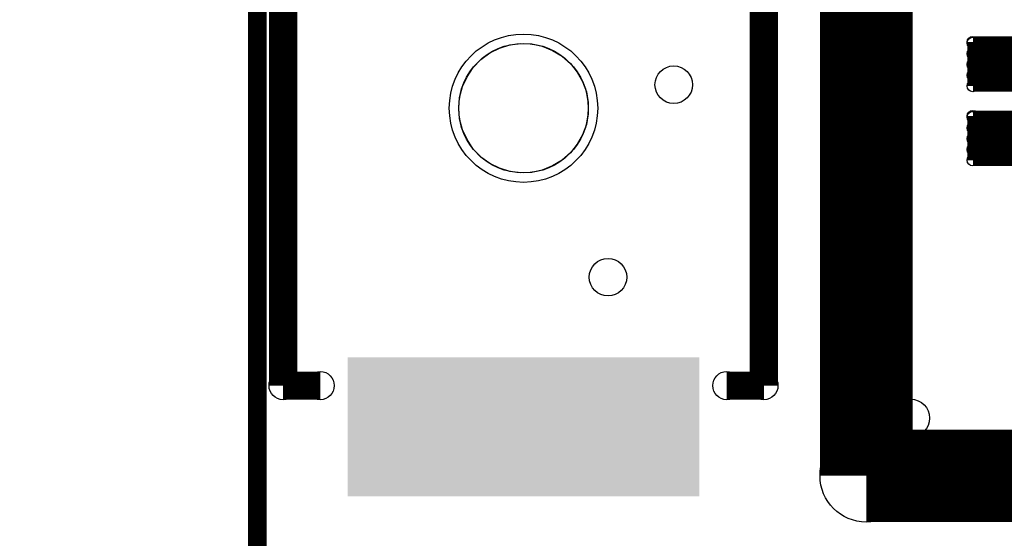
# Model space of a CAD drawing. Extents: x 0 to 23.9, y 0 to 20.7.
# Tile 9 of 127: x 0 to 5.3, y 4.8 to 7.6. Entities that reach past the tile are written whole.
import ezdxf

# ---------------------------------------------------------------- set-up
doc = ezdxf.new("R2010")
doc.units = 0
doc.layers.get('0').update_dxf_attribs({"linetype": 'CONTINUOUS'})
for name, color, linetype in [('SEEEDSTUDIOXIAORP2040V1_22_GTO', 10, 'CONTINUOUS'), ('SEEEDSTUDIOXIAORP2040V1_22_GTS', 9, 'CONTINUOUS'), ('SEEEDSTUDIOXIAORP2040V1_22_TXT', 12, 'CONTINUOUS')]:
    doc.layers.add(name, color=color, linetype=linetype)

# ---------------------------------------------------------------- blocks, each defined once
blk = doc.blocks.new('ROUND_7')
blk.add_circle((0, 0), 0)
blk = doc.blocks.new('ROUND_14')
blk.add_circle((0, 0), 0.0762)
blk = doc.blocks.new('ROUND_303')
blk.add_circle((0, 0), 0.2502)
blk = doc.blocks.new('RECTANGLE_314')
blk.add_solid([(0.95123, 0.37592), (0.95123, -0.37592), (-0.95123, 0.37592), (-0.95123, -0.37592)])
blk = doc.blocks.new('ROUND_277')
blk.add_circle((0, 0), 0.4013)
blk = doc.blocks.new('ROUND_311')
blk.add_circle((0, 0), 0.0305)
blk = doc.blocks.new('ROUND_300')
blk.add_circle((0, 0), 0.1016)
blk = doc.blocks.new('ROUND_274')
blk.add_circle((0, 0), 0.3505)

msp = doc.modelspace()

# ---------------------------------------------------------------- linework, layer by layer
at = {"layer": 'SEEEDSTUDIOXIAORP2040V1_22_GTO'}
for points, const_width in [([(1.28524, 18.0086), (1.28524, 4.2926)], 0.1016), ([(4.57962, 17.10182), (4.57962, 5.09778)], 0.50038), ([(1.42494, 8.58774), (1.42494, 5.58546)], 0.1524), ([(4.0259, 5.58546), (4.0259, 8.58774)], 0.1524), ([(1.42494, 5.58546), (1.6256, 5.58546)], 0.1524), ([(3.82524, 5.58546), (4.0259, 5.58546)], 0.1524), ([(4.57962, 5.09778), (14.81582, 5.09778)], 0.50038)]:
    msp.add_lwpolyline(points, dxfattribs=dict(at, const_width=const_width))
for points in [[(2.54254, 7.38632), (2.59588, 7.41172)], [(2.59588, 7.41172), (2.65176, 7.4295)], [(2.65176, 7.4295), (2.71018, 7.43712)], [(2.71018, 7.43712), (2.77114, 7.43458)], [(2.77114, 7.43458), (2.82702, 7.42188)], [(2.82702, 7.42188), (2.8829, 7.39902)], [(2.45364, 7.30758), (2.49428, 7.35076)], [(2.49428, 7.35076), (2.54254, 7.38632)], [(2.8829, 7.39902), (2.9337, 7.36854)], [(2.9337, 7.36854), (2.97942, 7.3279)], [(2.42062, 7.25678), (2.45364, 7.30758)], [(2.97942, 7.3279), (3.01498, 7.28218)], [(2.39522, 7.20344), (2.42062, 7.25678)], [(3.01498, 7.28218), (3.04546, 7.23138)], [(2.37998, 7.14502), (2.39522, 7.20344)], [(3.04546, 7.23138), (3.06578, 7.1755)], [(2.3749, 7.0866), (2.37998, 7.14502)], [(3.06578, 7.1755), (3.07594, 7.11708)], [(2.37998, 7.02818), (2.3749, 7.0866)], [(3.07594, 7.11708), (3.07594, 7.05612)], [(3.07594, 7.05612), (3.06578, 6.9977)], [(2.39522, 6.96976), (2.37998, 7.02818)], [(3.06578, 6.9977), (3.04546, 6.94182)], [(2.42062, 6.91642), (2.39522, 6.96976)], [(3.04546, 6.94182), (3.01498, 6.89102)], [(2.45364, 6.86562), (2.42062, 6.91642)], [(3.01498, 6.89102), (2.97942, 6.8453)], [(2.49428, 6.82244), (2.45364, 6.86562)], [(2.54254, 6.78688), (2.49428, 6.82244)], [(2.97942, 6.8453), (2.9337, 6.80466)], [(2.59588, 6.76148), (2.54254, 6.78688)], [(2.8829, 6.77418), (2.82702, 6.75132)], [(2.9337, 6.80466), (2.8829, 6.77418)], [(2.65176, 6.7437), (2.59588, 6.76148)], [(2.71018, 6.73608), (2.65176, 6.7437)], [(2.77114, 6.73862), (2.71018, 6.73608)], [(2.82702, 6.75132), (2.77114, 6.73862)]]:
    msp.add_lwpolyline(points, dxfattribs=at)
at = {"layer": 'SEEEDSTUDIOXIAORP2040V1_22_GTS'}
for points, const_width in [([(1.28524, 18.0086), (1.28524, 4.2926)], 0.1016), ([(5.1562, 7.20598), (5.1562, 7.44474)], 0.06096), ([(5.1562, 7.44474), (6.0706, 7.44474)], 0.06096), ([(5.1562, 7.43966), (6.0706, 7.43966)], 0.06096), ([(6.0706, 7.38124), (5.1562, 7.38124)], 0.06096), ([(5.1562, 7.32282), (6.0706, 7.32282)], 0.06096), ([(6.0706, 7.2644), (5.1562, 7.2644)], 0.06096), ([(6.0706, 7.20598), (5.1562, 7.20598)], 0.06096), ([(5.1562, 6.80466), (5.1562, 7.04342)], 0.06096), ([(5.1562, 7.04342), (6.0706, 7.04342)], 0.06096), ([(5.1562, 7.03834), (6.0706, 7.03834)], 0.06096), ([(6.0706, 6.97992), (5.1562, 6.97992)], 0.06096), ([(5.1562, 6.9215), (6.0706, 6.9215)], 0.06096), ([(6.0706, 6.86308), (5.1562, 6.86308)], 0.06096), ([(6.0706, 6.80466), (5.1562, 6.80466)], 0.06096)]:
    msp.add_lwpolyline(points, dxfattribs=dict(at, const_width=const_width))
for points in [[(2.54254, 7.38632), (2.59588, 7.41172)], [(2.59588, 7.41172), (2.65176, 7.4295)], [(2.65176, 7.4295), (2.71018, 7.43712)], [(2.71018, 7.43712), (2.77114, 7.43458)], [(2.77114, 7.43458), (2.82702, 7.42188)], [(2.82702, 7.42188), (2.8829, 7.39902)], [(2.45364, 7.30758), (2.49428, 7.35076)], [(2.49428, 7.35076), (2.54254, 7.38632)], [(2.8829, 7.39902), (2.9337, 7.36854)], [(2.9337, 7.36854), (2.97942, 7.3279)], [(2.42062, 7.25678), (2.45364, 7.30758)], [(2.97942, 7.3279), (3.01498, 7.28218)], [(2.39522, 7.20344), (2.42062, 7.25678)], [(3.01498, 7.28218), (3.04546, 7.23138)], [(2.37998, 7.14502), (2.39522, 7.20344)], [(3.04546, 7.23138), (3.06578, 7.1755)], [(2.3749, 7.0866), (2.37998, 7.14502)], [(3.06578, 7.1755), (3.07594, 7.11708)], [(2.37998, 7.02818), (2.3749, 7.0866)], [(3.07594, 7.11708), (3.07594, 7.05612)], [(3.07594, 7.05612), (3.06578, 6.9977)], [(2.39522, 6.96976), (2.37998, 7.02818)], [(3.06578, 6.9977), (3.04546, 6.94182)], [(2.42062, 6.91642), (2.39522, 6.96976)], [(3.04546, 6.94182), (3.01498, 6.89102)], [(2.45364, 6.86562), (2.42062, 6.91642)], [(3.01498, 6.89102), (2.97942, 6.8453)], [(2.49428, 6.82244), (2.45364, 6.86562)], [(2.54254, 6.78688), (2.49428, 6.82244)], [(2.97942, 6.8453), (2.9337, 6.80466)], [(2.59588, 6.76148), (2.54254, 6.78688)], [(2.8829, 6.77418), (2.82702, 6.75132)], [(2.9337, 6.80466), (2.8829, 6.77418)], [(2.65176, 6.7437), (2.59588, 6.76148)], [(2.71018, 6.73608), (2.65176, 6.7437)], [(2.77114, 6.73862), (2.71018, 6.73608)], [(2.82702, 6.75132), (2.77114, 6.73862)]]:
    msp.add_lwpolyline(points, dxfattribs=at)

# ---------------------------------------------------------------- block references
at = {"layer": 'SEEEDSTUDIOXIAORP2040V1_22_GTO'}
for name, p in [('ROUND_7', (2.71018, 7.43712)), ('ROUND_7', (2.77114, 7.43458)), ('ROUND_7', (2.65176, 7.4295)), ('ROUND_7', (2.82702, 7.42188)), ('ROUND_7', (2.59588, 7.41172)), ('ROUND_7', (2.8829, 7.39902)), ('ROUND_7', (2.54254, 7.38632)), ('ROUND_7', (2.9337, 7.36854)), ('ROUND_7', (2.49428, 7.35076)), ('ROUND_7', (2.97942, 7.3279)), ('ROUND_7', (2.45364, 7.30758)), ('ROUND_7', (3.01498, 7.28218)), ('ROUND_7', (2.42062, 7.25678)), ('ROUND_7', (3.04546, 7.23138)), ('ROUND_7', (2.39522, 7.20344)), ('ROUND_7', (3.06578, 7.1755)), ('ROUND_7', (2.37998, 7.14502)), ('ROUND_7', (3.07594, 7.11708)), ('ROUND_7', (2.3749, 7.0866)), ('ROUND_7', (2.3749, 7.0866)), ('ROUND_7', (3.07594, 7.05612)), ('ROUND_7', (2.37998, 7.02818)), ('ROUND_7', (3.06578, 6.9977)), ('ROUND_7', (2.39522, 6.96976)), ('ROUND_7', (3.04546, 6.94182)), ('ROUND_7', (2.42062, 6.91642)), ('ROUND_7', (3.01498, 6.89102)), ('ROUND_7', (2.45364, 6.86562)), ('ROUND_7', (2.97942, 6.8453)), ('ROUND_7', (2.49428, 6.82244)), ('ROUND_7', (2.9337, 6.80466)), ('ROUND_7', (2.54254, 6.78688)), ('ROUND_7', (2.8829, 6.77418)), ('ROUND_7', (2.59588, 6.76148)), ('ROUND_7', (2.82702, 6.75132)), ('ROUND_7', (2.65176, 6.7437)), ('ROUND_7', (2.77114, 6.73862)), ('ROUND_7', (2.71018, 6.73608)), ('ROUND_14', (1.42494, 5.58546)), ('ROUND_14', (1.6256, 5.58546)), ('ROUND_14', (3.82524, 5.58546)), ('ROUND_14', (4.0259, 5.58546)), ('ROUND_14', (4.0259, 5.58546)), ('ROUND_303', (4.57962, 5.09778))]:
    msp.add_blockref(name, p, dxfattribs=at)
at = {"layer": 'SEEEDSTUDIOXIAORP2040V1_22_GTS'}
for name, p in [('ROUND_277', (2.72542, 7.0866)), ('ROUND_311', (5.1562, 7.44474)), ('ROUND_311', (5.1562, 7.43966)), ('ROUND_7', (2.71018, 7.43712)), ('ROUND_7', (2.77114, 7.43458)), ('ROUND_7', (2.65176, 7.4295)), ('ROUND_7', (2.82702, 7.42188)), ('ROUND_7', (2.59588, 7.41172)), ('ROUND_311', (5.1562, 7.38124)), ('ROUND_7', (2.8829, 7.39902)), ('ROUND_7', (2.54254, 7.38632)), ('ROUND_7', (2.9337, 7.36854)), ('ROUND_7', (2.49428, 7.35076)), ('ROUND_311', (5.1562, 7.32282)), ('ROUND_7', (2.97942, 7.3279)), ('ROUND_7', (2.45364, 7.30758)), ('ROUND_7', (3.01498, 7.28218)), ('ROUND_7', (2.42062, 7.25678)), ('ROUND_311', (5.1562, 7.2644)), ('ROUND_7', (3.04546, 7.23138)), ('ROUND_7', (2.39522, 7.20344)), ('ROUND_311', (5.1562, 7.20598)), ('ROUND_7', (3.06578, 7.1755)), ('ROUND_7', (2.37998, 7.14502)), ('ROUND_7', (3.07594, 7.11708)), ('ROUND_7', (2.3749, 7.0866)), ('ROUND_7', (2.3749, 7.0866)), ('ROUND_7', (3.07594, 7.05612)), ('ROUND_311', (5.1562, 7.04342)), ('ROUND_311', (5.1562, 7.03834)), ('ROUND_7', (2.37998, 7.02818)), ('ROUND_7', (3.06578, 6.9977)), ('ROUND_311', (5.1562, 6.97992)), ('ROUND_7', (2.39522, 6.96976)), ('ROUND_7', (3.04546, 6.94182)), ('ROUND_311', (5.1562, 6.9215)), ('ROUND_7', (2.42062, 6.91642)), ('ROUND_7', (3.01498, 6.89102)), ('ROUND_311', (5.1562, 6.86308)), ('ROUND_7', (2.45364, 6.86562)), ('ROUND_7', (2.97942, 6.8453)), ('ROUND_7', (2.49428, 6.82244)), ('ROUND_311', (5.1562, 6.80466)), ('ROUND_7', (2.9337, 6.80466)), ('ROUND_7', (2.54254, 6.78688)), ('ROUND_7', (2.8829, 6.77418)), ('ROUND_7', (2.59588, 6.76148)), ('ROUND_7', (2.82702, 6.75132)), ('ROUND_7', (2.65176, 6.7437)), ('ROUND_7', (2.77114, 6.73862)), ('ROUND_7', (2.71018, 6.73608)), ('RECTANGLE_314', (2.72542, 5.36194))]:
    msp.add_blockref(name, p, dxfattribs=at)
at = {"layer": 'SEEEDSTUDIOXIAORP2040V1_22_TXT'}
for name, p in [('ROUND_274', (2.72542, 7.0866)), ('ROUND_300', (3.53822, 7.2136)), ('ROUND_300', (3.18262, 6.1722)), ('ROUND_300', (4.82092, 5.4102))]:
    msp.add_blockref(name, p, dxfattribs=at)

doc.saveas('drawing.dxf')
